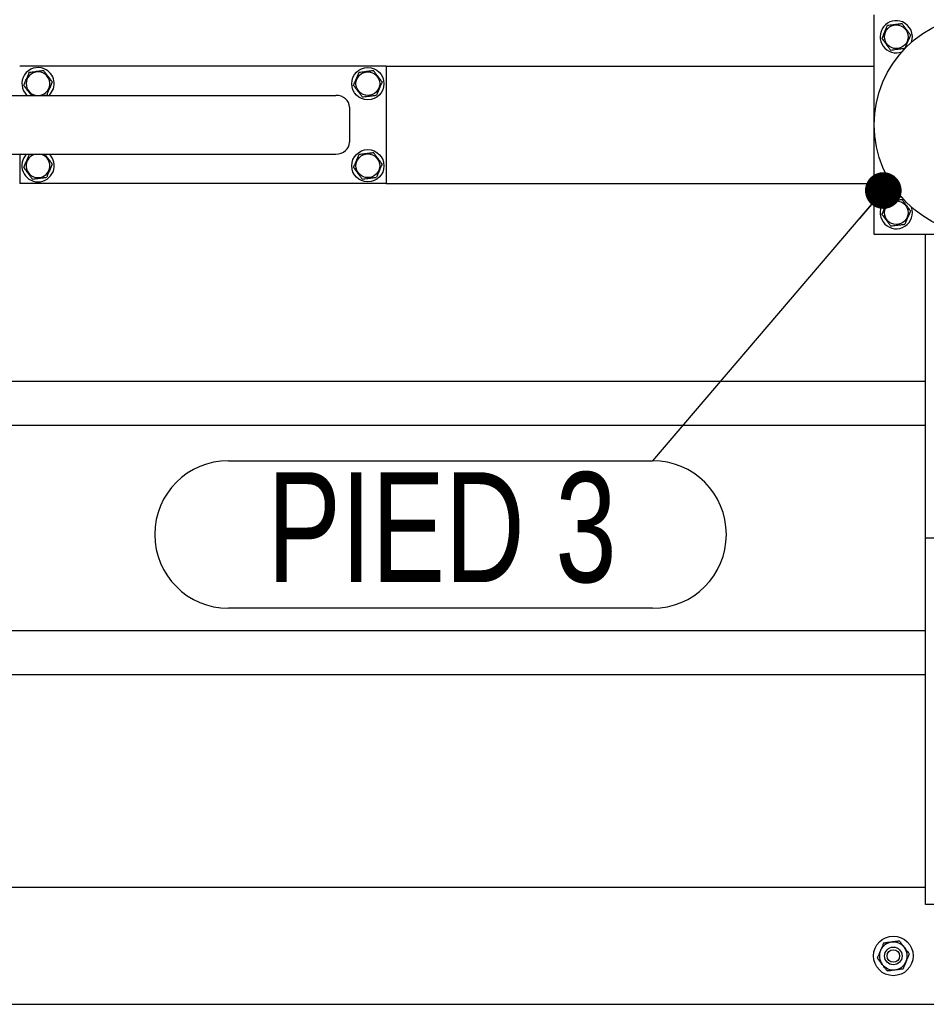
# Model space of a CAD drawing. Header units: millimetres. Extents: x 5 to 589, y 5 to 415.
# Tile 110 of 126: x 456 to 481, y 243 to 270. Entities that reach past the tile are written whole.
import ezdxf

# ---------------------------------------------------------------- set-up
doc = ezdxf.new("R2010")
doc.units = ezdxf.units.MM
doc.layers.add('NOTES', color=6, linetype='Continuous')
doc.layers.add('TRAIT-FORT', color=4, linetype='Continuous', lineweight=25)
doc.styles.add('SLDTEXTSTYLE0', font='TXT', dxfattribs={"width": 0.75})
doc.dimstyles.new('SLDDIMSTYLE2', dxfattribs={"dimtxt": 0.18, "dimasz": 1, "dimexe": 0, "dimexo": 0.0625, "dimgap": 0, "dimtad": 0, "dimtih": 1, "dimtoh": 1, "dimdec": 0, "dimrnd": 1e-09, "dimzin": 0, "dimdsep": 46, "dimtxsty": 'Standard', "dimblk1": 'DOT', "dimblk2": 'DOT', "dimsah": 1, "dimcen": 0.09, "dimadec": 0, "dimazin": 0, "dimtfac": 1, "dimtdec": 0, "dimtofl": 0, "dimtmove": 0, "dimatfit": 3, "dimldrblk": 'DOT', "dimfxl": 1, "dimfrac": 2, "dimtolj": 1, "dimtzin": 0, "dimarcsym": 0})

# ---------------------------------------------------------------- blocks, each defined once
blk = doc.blocks.new('SW_NOTE_13')
at = {"layer": 'NOTES', "color": 0}
for p, q in [((-11.572, 0), (0, 0)), ((0, -4.025), (-11.572, -4.025))]:
    blk.add_line(p, q, dxfattribs=at)
for centre, start, end in [((-11.572, -2.013), 90, 270), ((0, -2.013), 270, 90)]:
    blk.add_arc(centre, 2.013, start, end, dxfattribs=at)
at = {"layer": 'NOTES', "color": 0, "insert": (-5.745, -0.313), "char_height": 3, "attachment_point": 2, "style": 'SLDTEXTSTYLE0'}
blk.add_mtext('PIED 3', dxfattribs=at)
blk = doc.blocks.new('_Dot')
at = {"color": 0, "linetype": 'ByBlock', "lineweight": -2}
blk.add_line((-0.5, 0), (-1, 0), dxfattribs=at)
at = {"color": 0, "linetype": 'ByBlock', "const_width": 0.5}
blk.add_lwpolyline([(-0.25, 0, 1), (0.25, 0, 1)], format="xyb", close=True, dxfattribs=at)

msp = doc.modelspace()

# ---------------------------------------------------------------- linework, layer by layer
at = {"layer": 'TRAIT-FORT', "color": 4, "linetype": 'Continuous', "lineweight": 25}
for p, q in [((479.761, 264.055), (479.761, 270.055)), ((466.441, 268.655), (456.441, 268.655)), ((466.441, 268.655), (466.441, 265.455)), ((466.441, 268.655), (479.761, 268.655)), ((448.052, 267.855), (465.065, 267.855)), ((465.441, 267.535), (465.441, 266.575)), ((448.052, 266.255), (465.065, 266.255)), ((456.441, 266.255), (456.441, 265.455)), ((456.704, 266.248), (456.759, 266.255)), ((466.441, 265.455), (456.441, 265.455)), ((466.441, 265.455), (479.761, 265.455)), ((481.961, 264.055), (479.761, 264.055)), ((481.161, 255.775), (481.161, 264.055)), ((446.761, 260.055), (481.161, 260.055)), ((446.761, 258.855), (481.161, 258.855)), ((481.961, 255.775), (481.161, 255.775)), ((481.161, 245.775), (481.161, 255.775)), ((446.761, 253.255), (481.161, 253.255)), ((446.761, 252.055), (481.161, 252.055)), ((446.761, 246.255), (481.161, 246.255)), ((484.361, 245.775), (481.161, 245.775)), ((444.841, 243.055), (481.481, 243.055))]:
    msp.add_line(p, q, dxfattribs=at)
for centre, radius in [((482.761, 267.055), 3), ((480.361, 269.455), 0.323), ((465.941, 268.175), 0.44), ((465.941, 268.175), 0.323), ((465.941, 265.935), 0.44), ((465.941, 265.935), 0.323), ((480.361, 264.655), 0.323), ((480.281, 244.375), 0.54), ((480.281, 244.375), 0.24), ((480.281, 244.375), 0.17)]:
    msp.add_circle(centre, radius, dxfattribs=at)
for centre, radius, start, end in [((480.361, 269.455), 0.44, 67.2765, 290.3023), ((480.361, 269.455), 0.44, 339.6977, 67.2765), ((456.941, 268.175), 0.44, 67.2765, 226.6582), ((456.941, 268.175), 0.323, 97.0938, 262.1849), ((456.941, 268.175), 0.323, 277.8151, 97.0938), ((456.941, 268.175), 0.44, 313.3418, 67.2765), ((456.941, 265.935), 0.44, 133.3418, 46.6582), ((456.941, 265.935), 0.323, 97.0938, 82.1849), ((480.361, 264.655), 0.44, 69.6977, 20.3023), ((480.281, 244.375), 0.38, 97.3102, 157.3102), ((480.281, 244.375), 0.38, 37.3102, 97.3102), ((480.281, 244.375), 0.38, 157.3102, 217.3102), ((480.281, 244.375), 0.38, 337.3102, 37.3102), ((480.281, 244.375), 0.38, 277.3102, 337.3102), ((480.281, 244.375), 0.38, 217.3102, 277.3102)]:
    msp.add_arc(centre, radius, start, end, dxfattribs=at)
for centre, start_param, end_param in [((465.065, 267.535), 0, 1.570796), ((465.065, 266.575), 4.712389, 6.283185)]:
    msp.add_ellipse(centre, major_axis=(0.375, 0), ratio=0.852263, start_param=start_param, end_param=end_param, dxfattribs=at)
for points, knots in [([(479.971, 269.406), (479.985, 269.438), (480.011, 269.501), (480.051, 269.595), (480.089, 269.685), (480.112, 269.74), (480.124, 269.768)], [0, 0, 0, 0, 0.264605, 0.534948, 0.765343, 1, 1, 1, 1]), ([(480.124, 269.768), (480.174, 269.774), (480.256, 269.784), (480.375, 269.799), (480.455, 269.809), (480.501, 269.815), (480.514, 269.817)], [0, 0, 0, 0, 0.385549, 0.637642, 0.896546, 1, 1, 1, 1]), ([(480.75, 269.503), (480.73, 269.531), (480.688, 269.586), (480.627, 269.667), (480.568, 269.745), (480.532, 269.793), (480.514, 269.817)], [0, 0, 0, 0, 0.264605, 0.534948, 0.765343, 1, 1, 1, 1]), ([(480.75, 269.503), (480.737, 269.472), (480.71, 269.409), (480.671, 269.315), (480.633, 269.225), (480.609, 269.17), (480.598, 269.142)], [0, 0, 0, 0, 0.264605, 0.534948, 0.765343, 1, 1, 1, 1]), ([(479.971, 269.406), (479.992, 269.379), (480.033, 269.324), (480.095, 269.243), (480.154, 269.165), (480.19, 269.117), (480.208, 269.093)], [0, 0, 0, 0, 0.264605, 0.534948, 0.765343, 1, 1, 1, 1]), ([(480.208, 269.093), (480.258, 269.099), (480.34, 269.11), (480.459, 269.124), (480.539, 269.134), (480.585, 269.14), (480.598, 269.142)], [0, 0, 0, 0, 0.385549, 0.637642, 0.896546, 1, 1, 1, 1]), ([(456.551, 268.126), (456.565, 268.158), (456.591, 268.221), (456.631, 268.315), (456.669, 268.405), (456.692, 268.46), (456.704, 268.488)], [0, 0, 0, 0, 0.2646049, 0.5349477, 0.7653431, 1, 1, 1, 1]), ([(456.704, 268.488), (456.754, 268.494), (456.836, 268.504), (456.955, 268.519), (457.035, 268.529), (457.081, 268.535), (457.094, 268.537)], [0, 0, 0, 0, 0.385549, 0.637642, 0.896546, 1, 1, 1, 1]), ([(457.33, 268.223), (457.31, 268.251), (457.268, 268.306), (457.207, 268.387), (457.148, 268.465), (457.112, 268.513), (457.094, 268.537)], [0, 0, 0, 0, 0.264605, 0.534948, 0.765343, 1, 1, 1, 1]), ([(465.551, 268.126), (465.565, 268.158), (465.591, 268.221), (465.631, 268.315), (465.669, 268.405), (465.692, 268.46), (465.704, 268.488)], [0, 0, 0, 0, 0.2646049, 0.5349477, 0.7653431, 1, 1, 1, 1]), ([(465.704, 268.488), (465.754, 268.494), (465.836, 268.504), (465.955, 268.519), (466.035, 268.529), (466.081, 268.535), (466.094, 268.537)], [0, 0, 0, 0, 0.385549, 0.637642, 0.896546, 1, 1, 1, 1]), ([(466.33, 268.223), (466.31, 268.251), (466.268, 268.306), (466.207, 268.387), (466.148, 268.465), (466.112, 268.513), (466.094, 268.537)], [0, 0, 0, 0, 0.264605, 0.534948, 0.765343, 1, 1, 1, 1]), ([(456.551, 268.126), (456.572, 268.099), (456.613, 268.044), (456.675, 267.963), (456.723, 267.899), (456.749, 267.865), (456.757, 267.855)], [0, 0, 0, 0, 0.305751, 0.618131, 0.884353, 1, 1, 1, 1]), ([(457.33, 268.223), (457.317, 268.192), (457.29, 268.129), (457.251, 268.035), (457.213, 267.945), (457.189, 267.89), (457.178, 267.862)], [0, 0, 0, 0, 0.264605, 0.534948, 0.765343, 1, 1, 1, 1]), ([(465.551, 268.126), (465.572, 268.099), (465.613, 268.044), (465.675, 267.963), (465.734, 267.885), (465.77, 267.837), (465.788, 267.813)], [0, 0, 0, 0, 0.264605, 0.534948, 0.765343, 1, 1, 1, 1]), ([(466.33, 268.223), (466.317, 268.192), (466.29, 268.129), (466.251, 268.035), (466.213, 267.945), (466.189, 267.89), (466.178, 267.862)], [0, 0, 0, 0, 0.264605, 0.534948, 0.765343, 1, 1, 1, 1]), ([(457.123, 267.855), (457.128, 267.856), (457.146, 267.858), (457.165, 267.86), (457.178, 267.862)], [0, 0, 0, 0, 0.277734, 1, 1, 1, 1]), ([(465.788, 267.813), (465.838, 267.819), (465.92, 267.83), (466.039, 267.844), (466.119, 267.854), (466.165, 267.86), (466.178, 267.862)], [0, 0, 0, 0, 0.385549, 0.637642, 0.896546, 1, 1, 1, 1]), ([(456.551, 265.886), (456.565, 265.918), (456.591, 265.981), (456.631, 266.075), (456.669, 266.165), (456.692, 266.22), (456.704, 266.248)], [0, 0, 0, 0, 0.2646049, 0.5349477, 0.7653431, 1, 1, 1, 1]), ([(457.33, 265.983), (457.31, 266.011), (457.268, 266.066), (457.207, 266.147), (457.159, 266.211), (457.133, 266.245), (457.125, 266.255)], [0, 0, 0, 0, 0.305751, 0.618131, 0.884353, 1, 1, 1, 1]), ([(465.551, 265.886), (465.565, 265.918), (465.591, 265.981), (465.631, 266.075), (465.669, 266.165), (465.692, 266.22), (465.704, 266.248)], [0, 0, 0, 0, 0.2646049, 0.5349477, 0.7653431, 1, 1, 1, 1]), ([(465.704, 266.248), (465.754, 266.254), (465.836, 266.264), (465.955, 266.279), (466.035, 266.289), (466.081, 266.295), (466.094, 266.297)], [0, 0, 0, 0, 0.385549, 0.637642, 0.896546, 1, 1, 1, 1]), ([(466.33, 265.983), (466.31, 266.011), (466.268, 266.066), (466.207, 266.147), (466.148, 266.225), (466.112, 266.273), (466.094, 266.297)], [0, 0, 0, 0, 0.264605, 0.534948, 0.765343, 1, 1, 1, 1]), ([(457.33, 265.983), (457.317, 265.952), (457.29, 265.889), (457.251, 265.795), (457.213, 265.705), (457.189, 265.65), (457.178, 265.622)], [0, 0, 0, 0, 0.264605, 0.534948, 0.765343, 1, 1, 1, 1]), ([(466.33, 265.983), (466.317, 265.952), (466.29, 265.889), (466.251, 265.795), (466.213, 265.705), (466.189, 265.65), (466.178, 265.622)], [0, 0, 0, 0, 0.264605, 0.534948, 0.765343, 1, 1, 1, 1]), ([(456.551, 265.886), (456.572, 265.859), (456.613, 265.804), (456.675, 265.723), (456.734, 265.645), (456.77, 265.597), (456.788, 265.573)], [0, 0, 0, 0, 0.264605, 0.534948, 0.765343, 1, 1, 1, 1]), ([(465.551, 265.886), (465.572, 265.859), (465.613, 265.804), (465.675, 265.723), (465.734, 265.645), (465.77, 265.597), (465.788, 265.573)], [0, 0, 0, 0, 0.264605, 0.534948, 0.765343, 1, 1, 1, 1]), ([(456.788, 265.573), (456.838, 265.579), (456.92, 265.59), (457.039, 265.604), (457.119, 265.614), (457.165, 265.62), (457.178, 265.622)], [0, 0, 0, 0, 0.385549, 0.637642, 0.896546, 1, 1, 1, 1]), ([(465.788, 265.573), (465.838, 265.579), (465.92, 265.59), (466.039, 265.604), (466.119, 265.614), (466.165, 265.62), (466.178, 265.622)], [0, 0, 0, 0, 0.385549, 0.637642, 0.896546, 1, 1, 1, 1]), ([(479.971, 264.606), (479.985, 264.638), (480.011, 264.701), (480.051, 264.795), (480.089, 264.885), (480.112, 264.94), (480.124, 264.968)], [0, 0, 0, 0, 0.264605, 0.534948, 0.765343, 1, 1, 1, 1]), ([(480.124, 264.968), (480.174, 264.974), (480.256, 264.984), (480.375, 264.999), (480.455, 265.009), (480.501, 265.015), (480.514, 265.017)], [0, 0, 0, 0, 0.385549, 0.637642, 0.896546, 1, 1, 1, 1]), ([(480.75, 264.703), (480.73, 264.731), (480.688, 264.786), (480.627, 264.867), (480.568, 264.945), (480.532, 264.993), (480.514, 265.017)], [0, 0, 0, 0, 0.264605, 0.534948, 0.765343, 1, 1, 1, 1]), ([(480.75, 264.703), (480.737, 264.672), (480.71, 264.609), (480.671, 264.515), (480.633, 264.425), (480.609, 264.37), (480.598, 264.342)], [0, 0, 0, 0, 0.264605, 0.534948, 0.765343, 1, 1, 1, 1]), ([(479.971, 264.606), (479.992, 264.579), (480.033, 264.524), (480.095, 264.443), (480.154, 264.365), (480.19, 264.317), (480.208, 264.293)], [0, 0, 0, 0, 0.264605, 0.534948, 0.765343, 1, 1, 1, 1]), ([(480.208, 264.293), (480.258, 264.299), (480.34, 264.31), (480.459, 264.324), (480.539, 264.334), (480.585, 264.34), (480.598, 264.342)], [0, 0, 0, 0, 0.385549, 0.637642, 0.896546, 1, 1, 1, 1]), ([(480.233, 244.752), (480.194, 244.747), (480.118, 244.737), (480.049, 244.728), (480.015, 244.724)], [0, 0, 0, 0, 0.504, 1, 1, 1, 1]), ([(480.45, 244.78), (480.42, 244.776), (480.36, 244.768), (480.285, 244.758), (480.242, 244.753), (480.233, 244.752)], [0, 0, 0, 0, 0.432385, 0.879554, 1, 1, 1, 1]), ([(480.45, 244.78), (480.468, 244.756), (480.505, 244.707), (480.551, 244.647), (480.578, 244.612), (480.583, 244.605)], [0, 0, 0, 0, 0.432385, 0.879554, 1, 1, 1, 1]), ([(479.93, 244.521), (479.921, 244.5), (479.903, 244.455), (479.874, 244.387), (479.856, 244.343), (479.846, 244.319)], [0, 0, 0, 0, 0.30999, 0.629546, 1, 1, 1, 1]), ([(480.015, 244.724), (480.009, 244.709), (479.993, 244.671), (479.966, 244.607), (479.944, 244.554), (479.932, 244.525), (479.93, 244.521)], [0, 0, 0, 0, 0.237039, 0.589019, 0.951631, 1, 1, 1, 1]), ([(480.583, 244.605), (480.607, 244.574), (480.653, 244.514), (480.695, 244.458), (480.716, 244.431)], [0, 0, 0, 0, 0.504, 1, 1, 1, 1]), ([(479.979, 244.145), (479.955, 244.175), (479.909, 244.236), (479.867, 244.292), (479.846, 244.319)], [0, 0, 0, 0, 0.504, 1, 1, 1, 1]), ([(480.631, 244.228), (480.622, 244.206), (480.604, 244.162), (480.575, 244.094), (480.557, 244.05), (480.547, 244.026)], [0, 0, 0, 0, 0.3099902, 0.6295459, 1, 1, 1, 1]), ([(480.716, 244.431), (480.71, 244.416), (480.694, 244.378), (480.667, 244.314), (480.645, 244.261), (480.633, 244.232), (480.631, 244.228)], [0, 0, 0, 0, 0.237039, 0.589019, 0.951631, 1, 1, 1, 1]), ([(480.112, 243.97), (480.093, 243.994), (480.056, 244.043), (480.01, 244.103), (479.984, 244.137), (479.979, 244.145)], [0, 0, 0, 0, 0.432385, 0.879554, 1, 1, 1, 1]), ([(480.112, 243.97), (480.141, 243.974), (480.202, 243.982), (480.277, 243.991), (480.32, 243.997), (480.329, 243.998)], [0, 0, 0, 0, 0.432385, 0.879554, 1, 1, 1, 1]), ([(480.329, 243.998), (480.368, 244.003), (480.443, 244.013), (480.513, 244.021), (480.547, 244.026)], [0, 0, 0, 0, 0.504, 1, 1, 1, 1])]:
    msp.add_open_spline(points, degree=3, knots=knots, dxfattribs=at)

# ---------------------------------------------------------------- block references
at = {"layer": 'NOTES', "color": 211}
msp.add_blockref('SW_NOTE_13', (473.711, 257.887), dxfattribs=at)

# ---------------------------------------------------------------- leaders
msp.add_leader([(480.007, 265.259), (473.711, 257.887)], dimstyle='SLDDIMSTYLE2', dxfattribs=at)

doc.saveas('drawing.dxf')
